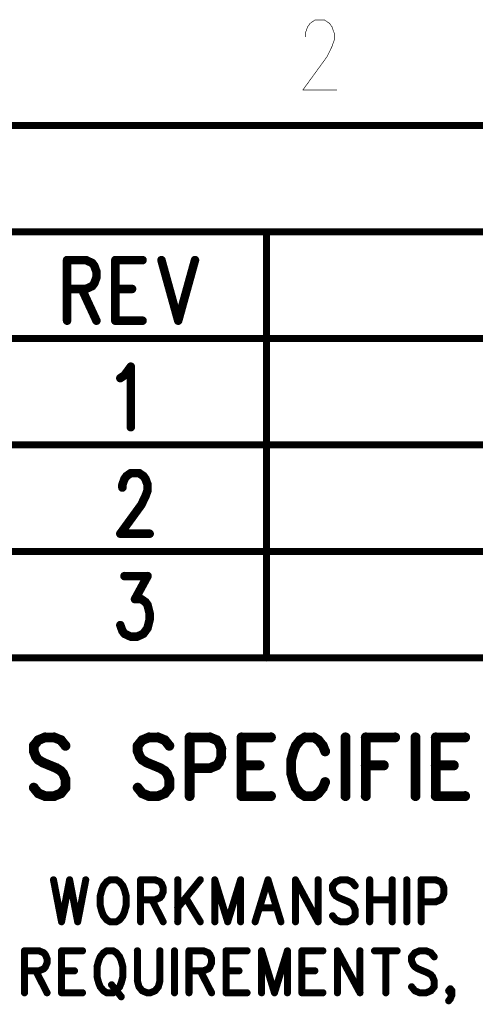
# Model space of a CAD drawing. Extents: x 2 to 38, y 2.4 to 29.6.
# Tile 86 of 93: x 27 to 29.2, y 24.7 to 29.4. Entities that reach past the tile are written whole.
import ezdxf

# ---------------------------------------------------------------- set-up
doc = ezdxf.new("R2010")
doc.units = 0
doc.layers.get('0').update_dxf_attribs({"linetype": 'CONTINUOUS'})
doc.layers.add('adt001026', color=1, linetype='CONTINUOUS')

# ---------------------------------------------------------------- blocks, each defined once
blk = doc.blocks.new('D247')
at = {"const_width": 0.0017}
blk.add_lwpolyline([(-0.00085, 0, 1), (0.00085, 0, 1)], format="xyb", close=True, dxfattribs=at)
blk = doc.blocks.new('D251')
at = {"const_width": 0.0171}
blk.add_lwpolyline([(-0.00855, 0, 1), (0.00855, 0, 1)], format="xyb", close=True, dxfattribs=at)
blk = doc.blocks.new('D253')
at = {"const_width": 0.02055}
blk.add_lwpolyline([(-0.010275, 0, 1), (0.010275, 0, 1)], format="xyb", close=True, dxfattribs=at)
blk = doc.blocks.new('D283')
at = {"const_width": 0.02395}
blk.add_lwpolyline([(-0.011975, 0, 1), (0.011975, 0, 1)], format="xyb", close=True, dxfattribs=at)

msp = doc.modelspace()

# ---------------------------------------------------------------- linework, layer by layer
at = {"layer": 'adt001026', "color": 1}
for points, const_width in [([(28.3335, 29.3687), (28.3452, 29.4009)], 0.003), ([(28.3452, 29.4009), (28.3569, 29.4169)], 0.003), ([(28.3569, 29.4169), (28.3802, 29.433)], 0.003), ([(28.3802, 29.433), (28.4269, 29.433)], 0.003), ([(28.4269, 29.433), (28.4503, 29.4169)], 0.003), ([(28.4503, 29.4169), (28.462, 29.4009)], 0.003), ([(28.462, 29.4009), (28.4736, 29.3687)], 0.003), ([(28.3335, 29.3527), (28.3335, 29.3687)], 0.003), ([(28.4736, 29.3687), (28.4736, 29.3366)], 0.003), ([(28.462, 29.3045), (28.4386, 29.2564)], 0.003), ([(28.4736, 29.3366), (28.462, 29.3045)], 0.003), ([(28.4386, 29.2564), (28.3219, 29.0958)], 0.003), ([(28.3219, 29.0958), (28.4853, 29.0958)], 0.003), ([(37.3972, 28.9246), (2.637, 28.9246)], 0.034), ([(37.3931, 28.4111), (25.4068, 28.4111)], 0.034), ([(28.1466, 28.4111), (28.1466, 26.87)], 0.034), ([(27.1842, 28.2751), (27.1842, 27.983)], 0.041), ([(27.1842, 28.2751), (27.2753, 28.2751)], 0.041), ([(27.2753, 28.2751), (27.3057, 28.2612)], 0.041), ([(27.3057, 28.2612), (27.3158, 28.2473)], 0.041), ([(27.3158, 28.2473), (27.3259, 28.2195)], 0.041), ([(27.417, 28.2751), (27.417, 27.983)], 0.041), ([(27.417, 28.2751), (27.5485, 28.2751)], 0.041), ([(27.6396, 28.2751), (27.7205, 27.983)], 0.041), ([(27.8015, 28.2751), (27.7205, 27.983)], 0.041), ([(27.3259, 28.1917), (27.3158, 28.1638)], 0.041), ([(27.3259, 28.2195), (27.3259, 28.1917)], 0.041), ([(27.3057, 28.1499), (27.2753, 28.136)], 0.041), ([(27.3158, 28.1638), (27.3057, 28.1499)], 0.041), ([(27.2753, 28.136), (27.1842, 28.136)], 0.041), ([(27.2551, 28.136), (27.3259, 27.983)], 0.041), ([(27.417, 28.136), (27.4979, 28.136)], 0.041), ([(27.417, 27.983), (27.5485, 27.983)], 0.041), ([(37.3931, 27.8974), (25.4068, 27.8974)], 0.034), ([(28.1466, 27.8974), (28.1466, 26.3563)], 0.034), ([(27.4613, 27.7197), (27.4917, 27.7614)], 0.041), ([(27.4917, 27.7614), (27.4917, 27.4693)], 0.041), ([(27.4411, 27.7058), (27.4613, 27.7197)], 0.041), ([(25.4068, 27.3837), (37.3931, 27.3837)], 0.034), ([(27.4714, 27.2338), (27.4917, 27.2477)], 0.041), ([(27.4917, 27.2477), (27.5321, 27.2477)], 0.041), ([(27.5321, 27.2477), (27.5524, 27.2338)], 0.041), ([(27.4512, 27.1921), (27.4613, 27.2199)], 0.041), ([(27.4512, 27.1782), (27.4512, 27.1921)], 0.041), ([(27.4613, 27.2199), (27.4714, 27.2338)], 0.041), ([(27.5524, 27.2338), (27.5625, 27.2199)], 0.041), ([(27.5625, 27.2199), (27.5726, 27.1921)], 0.041), ([(27.5726, 27.1921), (27.5726, 27.1643)], 0.041), ([(27.5726, 27.1643), (27.5625, 27.1364)], 0.041), ([(27.5625, 27.1364), (27.5423, 27.0947)], 0.041), ([(27.5423, 27.0947), (27.4411, 26.9556)], 0.041), ([(27.4411, 26.9556), (27.5827, 26.9556)], 0.041), ([(25.4068, 26.87), (37.3931, 26.87)], 0.034), ([(25.4068, 26.87), (37.3931, 26.87)], 0.034), ([(27.4613, 26.7512), (27.5726, 26.7512)], 0.041), ([(27.5726, 26.7512), (27.5119, 26.6399)], 0.041), ([(27.5119, 26.6399), (27.5423, 26.6399)], 0.041), ([(27.5423, 26.6399), (27.5625, 26.6259)], 0.041), ([(27.5625, 26.6259), (27.5726, 26.612)], 0.041), ([(27.5726, 26.612), (27.5827, 26.5703)], 0.041), ([(27.5827, 26.5425), (27.5726, 26.5007)], 0.041), ([(27.5827, 26.5703), (27.5827, 26.5425)], 0.041), ([(27.4512, 26.4868), (27.4411, 26.5146)], 0.041), ([(27.4613, 26.4729), (27.4512, 26.4868)], 0.041), ([(27.5726, 26.5007), (27.5524, 26.4729)], 0.041), ([(27.4917, 26.459), (27.4613, 26.4729)], 0.041), ([(27.522, 26.459), (27.4917, 26.459)], 0.041), ([(27.5524, 26.4729), (27.522, 26.459)], 0.041), ([(25.4068, 26.3563), (37.3931, 26.3563)], 0.034), ([(27.0455, 25.9599), (27.0237, 25.9329)], 0.047), ([(27.0782, 25.9733), (27.0455, 25.9599)], 0.047), ([(27.1218, 25.9733), (27.0782, 25.9733)], 0.047), ([(27.1545, 25.9599), (27.1218, 25.9733)], 0.047), ([(27.1763, 25.9329), (27.1545, 25.9599)], 0.047), ([(27.5468, 25.9599), (27.525, 25.9329)], 0.047), ([(27.5795, 25.9733), (27.5468, 25.9599)], 0.047), ([(27.6231, 25.9733), (27.5795, 25.9733)], 0.047), ([(27.6557, 25.9599), (27.6231, 25.9733)], 0.047), ([(27.6775, 25.9329), (27.6557, 25.9599)], 0.047), ([(27.7756, 25.9733), (27.7756, 25.6902)], 0.047), ([(27.7756, 25.9733), (27.8737, 25.9733)], 0.047), ([(27.8737, 25.9733), (27.9064, 25.9599)], 0.047), ([(27.9064, 25.9599), (27.9173, 25.9464)], 0.047), ([(28.0262, 25.9733), (28.0262, 25.6902)], 0.047), ([(28.0262, 25.9733), (28.1679, 25.9733)], 0.047), ([(28.3095, 25.9599), (28.2878, 25.9329)], 0.047), ([(28.3313, 25.9733), (28.3095, 25.9599)], 0.047), ([(28.3749, 25.9733), (28.3313, 25.9733)], 0.047), ([(28.3967, 25.9599), (28.3749, 25.9733)], 0.047), ([(28.4185, 25.9329), (28.3967, 25.9599)], 0.047), ([(28.5275, 25.9733), (28.5275, 25.6902)], 0.047), ([(28.6255, 25.9733), (28.6255, 25.6902)], 0.047), ([(28.6255, 25.9733), (28.7672, 25.9733)], 0.047), ([(28.8653, 25.9733), (28.8653, 25.6902)], 0.047), ([(28.9633, 25.9733), (28.9633, 25.6902)], 0.047), ([(28.9633, 25.9733), (29.105, 25.9733)], 0.047), ([(27.0237, 25.9329), (27.0237, 25.9059)], 0.047), ([(27.0237, 25.9059), (27.0346, 25.8789)], 0.047), ([(27.525, 25.9329), (27.525, 25.9059)], 0.047), ([(27.525, 25.9059), (27.5359, 25.8789)], 0.047), ([(27.9173, 25.9464), (27.9282, 25.9194)], 0.047), ([(27.9282, 25.9194), (27.9282, 25.8789)], 0.047), ([(28.2769, 25.9059), (28.266, 25.8655)], 0.047), ([(28.2878, 25.9329), (28.2769, 25.9059)], 0.047), ([(28.4294, 25.9059), (28.4185, 25.9329)], 0.047), ([(27.0346, 25.8789), (27.0455, 25.8655)], 0.047), ([(27.0455, 25.8655), (27.0673, 25.852)], 0.047), ([(27.5359, 25.8789), (27.5468, 25.8655)], 0.047), ([(27.5468, 25.8655), (27.5686, 25.852)], 0.047), ([(27.9282, 25.8789), (27.9173, 25.852)], 0.047), ([(28.266, 25.8655), (28.266, 25.798)], 0.047), ([(27.0673, 25.852), (27.1327, 25.825)], 0.047), ([(27.1327, 25.825), (27.1545, 25.8115)], 0.047), ([(27.1545, 25.8115), (27.1654, 25.798)], 0.047), ([(27.5686, 25.852), (27.634, 25.825)], 0.047), ([(27.634, 25.825), (27.6557, 25.8115)], 0.047), ([(27.6557, 25.8115), (27.6666, 25.798)], 0.047), ([(27.8737, 25.825), (27.7756, 25.825)], 0.047), ([(27.9064, 25.8385), (27.8737, 25.825)], 0.047), ([(27.9173, 25.852), (27.9064, 25.8385)], 0.047), ([(28.0262, 25.8385), (28.1134, 25.8385)], 0.047), ([(28.6255, 25.8385), (28.7127, 25.8385)], 0.047), ([(28.9633, 25.8385), (29.0505, 25.8385)], 0.047), ([(27.1654, 25.798), (27.1763, 25.7711)], 0.047), ([(27.1763, 25.7711), (27.1763, 25.7306)], 0.047), ([(27.6666, 25.798), (27.6775, 25.7711)], 0.047), ([(27.6775, 25.7711), (27.6775, 25.7306)], 0.047), ([(28.266, 25.798), (28.2769, 25.7576)], 0.047), ([(27.0455, 25.7036), (27.0237, 25.7306)], 0.047), ([(27.1763, 25.7306), (27.1545, 25.7036)], 0.047), ([(27.5468, 25.7036), (27.525, 25.7306)], 0.047), ([(27.6775, 25.7306), (27.6557, 25.7036)], 0.047), ([(28.2769, 25.7576), (28.2878, 25.7306)], 0.047), ([(28.2878, 25.7306), (28.3095, 25.7036)], 0.047), ([(28.3967, 25.7036), (28.4185, 25.7306)], 0.047), ([(28.4185, 25.7306), (28.4294, 25.7576)], 0.047), ([(27.0782, 25.6902), (27.0455, 25.7036)], 0.047), ([(27.1218, 25.6902), (27.0782, 25.6902)], 0.047), ([(27.1545, 25.7036), (27.1218, 25.6902)], 0.047), ([(27.5795, 25.6902), (27.5468, 25.7036)], 0.047), ([(27.6231, 25.6902), (27.5795, 25.6902)], 0.047), ([(27.6557, 25.7036), (27.6231, 25.6902)], 0.047), ([(28.0262, 25.6902), (28.1679, 25.6902)], 0.047), ([(28.3095, 25.7036), (28.3313, 25.6902)], 0.047), ([(28.3313, 25.6902), (28.3749, 25.6902)], 0.047), ([(28.3749, 25.6902), (28.3967, 25.7036)], 0.047), ([(28.9633, 25.6902), (29.105, 25.6902)], 0.047), ([(27.1187, 25.2863), (27.1576, 25.084)], 0.034), ([(27.1965, 25.2863), (27.1576, 25.084)], 0.034), ([(27.1965, 25.2863), (27.2354, 25.084)], 0.034), ([(27.2744, 25.2863), (27.2354, 25.084)], 0.034), ([(27.36, 25.2574), (27.3522, 25.2381)], 0.034), ([(27.3755, 25.2766), (27.36, 25.2574)], 0.034), ([(27.3911, 25.2863), (27.3755, 25.2766)], 0.034), ([(27.4222, 25.2863), (27.3911, 25.2863)], 0.034), ([(27.4378, 25.2766), (27.4222, 25.2863)], 0.034), ([(27.4534, 25.2574), (27.4378, 25.2766)], 0.034), ([(27.4612, 25.2381), (27.4534, 25.2574)], 0.034), ([(27.539, 25.2863), (27.539, 25.084)], 0.034), ([(27.539, 25.2863), (27.609, 25.2863)], 0.034), ([(27.609, 25.2863), (27.6324, 25.2766)], 0.034), ([(27.6324, 25.2766), (27.6402, 25.267)], 0.034), ([(27.6402, 25.267), (27.648, 25.2477)], 0.034), ([(27.648, 25.2477), (27.648, 25.2285)], 0.034), ([(27.718, 25.2863), (27.718, 25.084)], 0.034), ([(27.827, 25.2863), (27.718, 25.1514)], 0.034), ([(27.897, 25.2863), (27.897, 25.084)], 0.034), ([(27.897, 25.2863), (27.9593, 25.084)], 0.034), ([(28.0216, 25.2863), (27.9593, 25.084)], 0.034), ([(28.0216, 25.2863), (28.0216, 25.084)], 0.034), ([(28.1539, 25.2863), (28.0916, 25.084)], 0.034), ([(28.1539, 25.2863), (28.2161, 25.084)], 0.034), ([(28.2862, 25.2863), (28.2862, 25.084)], 0.034), ([(28.2862, 25.2863), (28.3952, 25.084)], 0.034), ([(28.3952, 25.2863), (28.3952, 25.084)], 0.034), ([(28.4808, 25.2766), (28.4652, 25.2574)], 0.034), ([(28.4652, 25.2574), (28.4652, 25.2381)], 0.034), ([(28.5041, 25.2863), (28.4808, 25.2766)], 0.034), ([(28.5353, 25.2863), (28.5041, 25.2863)], 0.034), ([(28.5586, 25.2766), (28.5353, 25.2863)], 0.034), ([(28.5742, 25.2574), (28.5586, 25.2766)], 0.034), ([(28.6442, 25.2863), (28.6442, 25.084)], 0.034), ([(28.7532, 25.2863), (28.7532, 25.084)], 0.034), ([(28.8232, 25.2863), (28.8232, 25.084)], 0.034), ([(28.8933, 25.2863), (28.8933, 25.084)], 0.034), ([(28.8933, 25.2863), (28.9633, 25.2863)], 0.034), ([(28.9633, 25.2863), (28.9867, 25.2766)], 0.034), ([(28.9867, 25.2766), (28.9945, 25.267)], 0.034), ([(28.9945, 25.267), (29.0023, 25.2477)], 0.034), ([(29.0023, 25.2477), (29.0023, 25.2188)], 0.034), ([(27.3522, 25.2381), (27.3444, 25.2092)], 0.034), ([(27.3444, 25.2092), (27.3444, 25.1611)], 0.034), ([(27.4689, 25.2092), (27.4612, 25.2381)], 0.034), ([(27.4689, 25.1611), (27.4689, 25.2092)], 0.034), ([(27.6324, 25.1996), (27.609, 25.1899)], 0.034), ([(27.6402, 25.2092), (27.6324, 25.1996)], 0.034), ([(27.648, 25.2285), (27.6402, 25.2092)], 0.034), ([(27.7569, 25.1996), (27.827, 25.084)], 0.034), ([(28.4652, 25.2381), (28.473, 25.2188)], 0.034), ([(28.473, 25.2188), (28.4808, 25.2092)], 0.034), ([(28.4808, 25.2092), (28.4963, 25.1996)], 0.034), ([(28.4963, 25.1996), (28.543, 25.1803)], 0.034), ([(28.9945, 25.1996), (28.9867, 25.1899)], 0.034), ([(29.0023, 25.2188), (28.9945, 25.1996)], 0.034), ([(27.3444, 25.1611), (27.3522, 25.1322)], 0.034), ([(27.4612, 25.1322), (27.4689, 25.1611)], 0.034), ([(27.609, 25.1899), (27.539, 25.1899)], 0.034), ([(27.5935, 25.1899), (27.648, 25.084)], 0.034), ([(28.543, 25.1803), (28.5586, 25.1707)], 0.034), ([(28.5586, 25.1707), (28.5664, 25.1611)], 0.034), ([(28.5664, 25.1611), (28.5742, 25.1418)], 0.034), ([(28.6442, 25.1899), (28.7532, 25.1899)], 0.034), ([(28.9633, 25.1803), (28.8933, 25.1803)], 0.034), ([(28.9867, 25.1899), (28.9633, 25.1803)], 0.034), ([(27.3522, 25.1322), (27.36, 25.1129)], 0.034), ([(27.36, 25.1129), (27.3755, 25.0936)], 0.034), ([(27.4378, 25.0936), (27.4534, 25.1129)], 0.034), ([(27.4534, 25.1129), (27.4612, 25.1322)], 0.034), ([(28.115, 25.1514), (28.1928, 25.1514)], 0.034), ([(28.4808, 25.0936), (28.4652, 25.1129)], 0.034), ([(28.5742, 25.1129), (28.5586, 25.0936)], 0.034), ([(28.5742, 25.1418), (28.5742, 25.1129)], 0.034), ([(27.3755, 25.0936), (27.3911, 25.084)], 0.034), ([(27.3911, 25.084), (27.4222, 25.084)], 0.034), ([(27.4222, 25.084), (27.4378, 25.0936)], 0.034), ([(28.5041, 25.084), (28.4808, 25.0936)], 0.034), ([(28.5353, 25.084), (28.5041, 25.084)], 0.034), ([(28.5586, 25.0936), (28.5353, 25.084)], 0.034), ([(26.9786, 24.9438), (26.9786, 24.7415)], 0.034), ([(26.9786, 24.9438), (27.0487, 24.9438)], 0.034), ([(27.0487, 24.9438), (27.072, 24.9342)], 0.034), ([(27.072, 24.9342), (27.0798, 24.9245)], 0.034), ([(27.0798, 24.9245), (27.0876, 24.9053)], 0.034), ([(27.1576, 24.9438), (27.1576, 24.7415)], 0.034), ([(27.1576, 24.9438), (27.2588, 24.9438)], 0.034), ([(27.3444, 24.9149), (27.3366, 24.8956)], 0.034), ([(27.36, 24.9342), (27.3444, 24.9149)], 0.034), ([(27.3755, 24.9438), (27.36, 24.9342)], 0.034), ([(27.4067, 24.9438), (27.3755, 24.9438)], 0.034), ([(27.4222, 24.9342), (27.4067, 24.9438)], 0.034), ([(27.4378, 24.9149), (27.4222, 24.9342)], 0.034), ([(27.4456, 24.8956), (27.4378, 24.9149)], 0.034), ([(27.5234, 24.9438), (27.5234, 24.7993)], 0.034), ([(27.6324, 24.7993), (27.6324, 24.9438)], 0.034), ([(27.7024, 24.9438), (27.7024, 24.7415)], 0.034), ([(27.7725, 24.9438), (27.7725, 24.7415)], 0.034), ([(27.7725, 24.9438), (27.8425, 24.9438)], 0.034), ([(27.8425, 24.9438), (27.8659, 24.9342)], 0.034), ([(27.8659, 24.9342), (27.8737, 24.9245)], 0.034), ([(27.8737, 24.9245), (27.8815, 24.9053)], 0.034), ([(27.9515, 24.9438), (27.9515, 24.7415)], 0.034), ([(27.9515, 24.9438), (28.0527, 24.9438)], 0.034), ([(28.1227, 24.9438), (28.1227, 24.7415)], 0.034), ([(28.1227, 24.9438), (28.185, 24.7415)], 0.034), ([(28.2473, 24.9438), (28.185, 24.7415)], 0.034), ([(28.2473, 24.9438), (28.2473, 24.7415)], 0.034), ([(28.3173, 24.9438), (28.3173, 24.7415)], 0.034), ([(28.3173, 24.9438), (28.4185, 24.9438)], 0.034), ([(28.4886, 24.9438), (28.4886, 24.7415)], 0.034), ([(28.4886, 24.9438), (28.5975, 24.7415)], 0.034), ([(28.5975, 24.9438), (28.5975, 24.7415)], 0.034), ([(28.6676, 24.9438), (28.7765, 24.9438)], 0.034), ([(28.7221, 24.9438), (28.7221, 24.7415)], 0.034), ([(28.8622, 24.9342), (28.8466, 24.9149)], 0.034), ([(28.8466, 24.9149), (28.8466, 24.8956)], 0.034), ([(28.8855, 24.9438), (28.8622, 24.9342)], 0.034), ([(28.9166, 24.9438), (28.8855, 24.9438)], 0.034), ([(28.94, 24.9342), (28.9166, 24.9438)], 0.034), ([(28.9556, 24.9149), (28.94, 24.9342)], 0.034), ([(27.0876, 24.886), (27.0798, 24.8667)], 0.034), ([(27.0876, 24.9053), (27.0876, 24.886)], 0.034), ([(27.3366, 24.8956), (27.3288, 24.8667)], 0.034), ([(27.4534, 24.8667), (27.4456, 24.8956)], 0.034), ([(27.8815, 24.886), (27.8737, 24.8667)], 0.034), ([(27.8815, 24.9053), (27.8815, 24.886)], 0.034), ([(28.8466, 24.8956), (28.8544, 24.8764)], 0.034), ([(28.8544, 24.8764), (28.8622, 24.8667)], 0.034), ([(27.0487, 24.8475), (26.9786, 24.8475)], 0.034), ([(27.0331, 24.8475), (27.0876, 24.7415)], 0.034), ([(27.072, 24.8571), (27.0487, 24.8475)], 0.034), ([(27.0798, 24.8667), (27.072, 24.8571)], 0.034), ([(27.1576, 24.8475), (27.2199, 24.8475)], 0.034), ([(27.3288, 24.8667), (27.3288, 24.8186)], 0.034), ([(27.4534, 24.8186), (27.4534, 24.8667)], 0.034), ([(27.8425, 24.8475), (27.7725, 24.8475)], 0.034), ([(27.827, 24.8475), (27.8815, 24.7415)], 0.034), ([(27.8659, 24.8571), (27.8425, 24.8475)], 0.034), ([(27.8737, 24.8667), (27.8659, 24.8571)], 0.034), ([(27.9515, 24.8475), (28.0138, 24.8475)], 0.034), ([(28.3173, 24.8475), (28.3796, 24.8475)], 0.034), ([(28.8622, 24.8667), (28.8777, 24.8571)], 0.034), ([(28.8777, 24.8571), (28.9244, 24.8378)], 0.034), ([(28.9244, 24.8378), (28.94, 24.8282)], 0.034), ([(28.94, 24.8282), (28.9478, 24.8186)], 0.034), ([(27.3288, 24.8186), (27.3366, 24.7897)], 0.034), ([(27.3366, 24.7897), (27.3444, 24.7704)], 0.034), ([(27.3989, 24.7801), (27.4456, 24.7223)], 0.034), ([(27.4378, 24.7704), (27.4456, 24.7897)], 0.034), ([(27.4456, 24.7897), (27.4534, 24.8186)], 0.034), ([(27.5234, 24.7993), (27.5312, 24.7704)], 0.034), ([(27.6246, 24.7704), (27.6324, 24.7993)], 0.034), ([(28.9478, 24.8186), (28.9556, 24.7993)], 0.034), ([(28.9556, 24.7993), (28.9556, 24.7704)], 0.034), ([(27.1576, 24.7415), (27.2588, 24.7415)], 0.034), ([(27.3444, 24.7704), (27.36, 24.7512)], 0.034), ([(27.36, 24.7512), (27.3755, 24.7415)], 0.034), ([(27.3755, 24.7415), (27.4067, 24.7415)], 0.034), ([(27.4067, 24.7415), (27.4222, 24.7512)], 0.034), ([(27.4222, 24.7512), (27.4378, 24.7704)], 0.034), ([(27.5312, 24.7704), (27.5468, 24.7512)], 0.034), ([(27.5468, 24.7512), (27.5701, 24.7415)], 0.034), ([(27.5701, 24.7415), (27.5857, 24.7415)], 0.034), ([(27.5857, 24.7415), (27.609, 24.7512)], 0.034), ([(27.609, 24.7512), (27.6246, 24.7704)], 0.034), ([(27.9515, 24.7415), (28.0527, 24.7415)], 0.034), ([(28.3173, 24.7415), (28.4185, 24.7415)], 0.034), ([(28.8622, 24.7512), (28.8466, 24.7704)], 0.034), ([(28.8855, 24.7415), (28.8622, 24.7512)], 0.034), ([(28.9166, 24.7415), (28.8855, 24.7415)], 0.034), ([(28.94, 24.7512), (28.9166, 24.7415)], 0.034), ([(28.9556, 24.7704), (28.94, 24.7512)], 0.034), ([(29.0256, 24.7512), (29.0334, 24.7608)], 0.034), ([(29.0334, 24.7415), (29.0256, 24.7512)], 0.034), ([(29.0334, 24.7608), (29.0412, 24.7512)], 0.034), ([(29.0412, 24.7512), (29.0334, 24.7415)], 0.034), ([(29.0412, 24.7319), (29.0334, 24.7126)], 0.034), ([(29.0412, 24.7512), (29.0412, 24.7319)], 0.034), ([(29.0334, 24.7126), (29.0256, 24.703)], 0.034)]:
    msp.add_lwpolyline(points, dxfattribs=dict(at, const_width=const_width))

# ---------------------------------------------------------------- block references
at = {"layer": 'adt001026'}
for name, p in [('D247', (28.3452, 29.4009)), ('D247', (28.3569, 29.4169)), ('D247', (28.3802, 29.433)), ('D247', (28.4269, 29.433)), ('D247', (28.4503, 29.4169)), ('D247', (28.462, 29.4009)), ('D247', (28.3335, 29.3687)), ('D247', (28.3335, 29.3527)), ('D247', (28.4736, 29.3687)), ('D247', (28.462, 29.3045)), ('D247', (28.4736, 29.3366)), ('D247', (28.4386, 29.2564)), ('D247', (28.3219, 29.0958)), ('D247', (28.4853, 29.0958)), ('D251', (28.1466, 28.4111)), ('D253', (27.1842, 28.2751)), ('D253', (27.1842, 28.2751)), ('D253', (27.2753, 28.2751)), ('D253', (27.3057, 28.2612)), ('D253', (27.3158, 28.2473)), ('D253', (27.417, 28.2751)), ('D253', (27.417, 28.2751)), ('D253', (27.5485, 28.2751)), ('D253', (27.6396, 28.2751)), ('D253', (27.8015, 28.2751)), ('D253', (27.3259, 28.2195)), ('D253', (27.3259, 28.1917)), ('D253', (27.3057, 28.1499)), ('D253', (27.3158, 28.1638)), ('D253', (27.1842, 28.136)), ('D253', (27.2551, 28.136)), ('D253', (27.2753, 28.136)), ('D253', (27.417, 28.136)), ('D253', (27.4979, 28.136)), ('D253', (27.1842, 27.983)), ('D253', (27.3259, 27.983)), ('D253', (27.417, 27.983)), ('D253', (27.417, 27.983)), ('D253', (27.5485, 27.983)), ('D253', (27.7205, 27.983)), ('D253', (27.7205, 27.983)), ('D251', (28.1466, 27.8974)), ('D253', (27.4917, 27.7614)), ('D253', (27.4613, 27.7197)), ('D253', (27.4411, 27.7058)), ('D253', (27.4917, 27.4693)), ('D253', (27.4917, 27.2477)), ('D253', (27.5321, 27.2477)), ('D253', (27.4512, 27.1921)), ('D253', (27.4613, 27.2199)), ('D253', (27.4714, 27.2338)), ('D253', (27.5524, 27.2338)), ('D253', (27.5625, 27.2199)), ('D253', (27.5726, 27.1921)), ('D253', (27.4512, 27.1782)), ('D253', (27.5726, 27.1643)), ('D253', (27.5625, 27.1364)), ('D253', (27.5423, 27.0947)), ('D253', (27.4411, 26.9556)), ('D253', (27.5827, 26.9556)), ('D251', (28.1466, 26.87)), ('D253', (27.4613, 26.7512)), ('D253', (27.5726, 26.7512)), ('D253', (27.5119, 26.6399)), ('D253', (27.5423, 26.6399)), ('D253', (27.5625, 26.6259)), ('D253', (27.5726, 26.612)), ('D253', (27.5827, 26.5703)), ('D253', (27.5827, 26.5425)), ('D253', (27.4411, 26.5146)), ('D253', (27.4512, 26.4868)), ('D253', (27.5726, 26.5007)), ('D253', (27.4613, 26.4729)), ('D253', (27.4917, 26.459)), ('D253', (27.522, 26.459)), ('D253', (27.5524, 26.4729)), ('D251', (28.1466, 26.3563)), ('D283', (27.0455, 25.9599)), ('D283', (27.0782, 25.9733)), ('D283', (27.1218, 25.9733)), ('D283', (27.1545, 25.9599)), ('D283', (27.5468, 25.9599)), ('D283', (27.5795, 25.9733)), ('D283', (27.6231, 25.9733)), ('D283', (27.6557, 25.9599)), ('D283', (27.7756, 25.9733)), ('D283', (27.7756, 25.9733)), ('D283', (27.8737, 25.9733)), ('D283', (27.9064, 25.9599)), ('D283', (28.0262, 25.9733)), ('D283', (28.0262, 25.9733)), ('D283', (28.1679, 25.9733)), ('D283', (28.3095, 25.9599)), ('D283', (28.3313, 25.9733)), ('D283', (28.3749, 25.9733)), ('D283', (28.3967, 25.9599)), ('D283', (28.5275, 25.9733)), ('D283', (28.6255, 25.9733)), ('D283', (28.6255, 25.9733)), ('D283', (28.7672, 25.9733)), ('D283', (28.8653, 25.9733)), ('D283', (28.9633, 25.9733)), ('D283', (28.9633, 25.9733)), ('D283', (29.105, 25.9733)), ('D283', (27.0237, 25.9329)), ('D283', (27.0237, 25.9059)), ('D283', (27.1763, 25.9329)), ('D283', (27.525, 25.9329)), ('D283', (27.525, 25.9059)), ('D283', (27.6775, 25.9329)), ('D283', (27.9173, 25.9464)), ('D283', (27.9282, 25.9194)), ('D283', (28.2769, 25.9059)), ('D283', (28.2878, 25.9329)), ('D283', (28.4185, 25.9329)), ('D283', (28.4294, 25.9059)), ('D283', (27.0346, 25.8789)), ('D283', (27.0455, 25.8655)), ('D283', (27.5359, 25.8789)), ('D283', (27.5468, 25.8655)), ('D283', (27.9282, 25.8789)), ('D283', (28.266, 25.8655)), ('D283', (27.0673, 25.852)), ('D283', (27.1327, 25.825)), ('D283', (27.1545, 25.8115)), ('D283', (27.5686, 25.852)), ('D283', (27.634, 25.825)), ('D283', (27.6557, 25.8115)), ('D283', (27.7756, 25.825)), ('D283', (27.8737, 25.825)), ('D283', (27.9064, 25.8385)), ('D283', (27.9173, 25.852)), ('D283', (28.0262, 25.8385)), ('D283', (28.1134, 25.8385)), ('D283', (28.6255, 25.8385)), ('D283', (28.7127, 25.8385)), ('D283', (28.9633, 25.8385)), ('D283', (29.0505, 25.8385)), ('D283', (27.1654, 25.798)), ('D283', (27.1763, 25.7711)), ('D283', (27.6666, 25.798)), ('D283', (27.6775, 25.7711)), ('D283', (28.266, 25.798)), ('D283', (27.0237, 25.7306)), ('D283', (27.1763, 25.7306)), ('D283', (27.525, 25.7306)), ('D283', (27.6775, 25.7306)), ('D283', (28.2769, 25.7576)), ('D283', (28.2878, 25.7306)), ('D283', (28.4185, 25.7306)), ('D283', (28.4294, 25.7576)), ('D283', (27.0455, 25.7036)), ('D283', (27.0782, 25.6902)), ('D283', (27.1218, 25.6902)), ('D283', (27.1545, 25.7036)), ('D283', (27.5468, 25.7036)), ('D283', (27.5795, 25.6902)), ('D283', (27.6231, 25.6902)), ('D283', (27.6557, 25.7036)), ('D283', (27.7756, 25.6902)), ('D283', (28.0262, 25.6902)), ('D283', (28.0262, 25.6902)), ('D283', (28.1679, 25.6902)), ('D283', (28.3095, 25.7036)), ('D283', (28.3313, 25.6902)), ('D283', (28.3749, 25.6902)), ('D283', (28.3967, 25.7036)), ('D283', (28.5275, 25.6902)), ('D283', (28.6255, 25.6902)), ('D283', (28.8653, 25.6902)), ('D283', (28.9633, 25.6902)), ('D283', (28.9633, 25.6902)), ('D283', (29.105, 25.6902)), ('D251', (27.1187, 25.2863)), ('D251', (27.1965, 25.2863)), ('D251', (27.1965, 25.2863)), ('D251', (27.2744, 25.2863)), ('D251', (27.36, 25.2574)), ('D251', (27.3755, 25.2766)), ('D251', (27.3911, 25.2863)), ('D251', (27.3911, 25.2863)), ('D251', (27.4222, 25.2863)), ('D251', (27.4378, 25.2766)), ('D251', (27.4534, 25.2574)), ('D251', (27.539, 25.2863)), ('D251', (27.539, 25.2863)), ('D251', (27.609, 25.2863)), ('D251', (27.6324, 25.2766)), ('D251', (27.6402, 25.267)), ('D251', (27.648, 25.2477)), ('D251', (27.718, 25.2863)), ('D251', (27.827, 25.2863)), ('D251', (27.897, 25.2863)), ('D251', (27.897, 25.2863)), ('D251', (28.0216, 25.2863)), ('D251', (28.0216, 25.2863)), ('D251', (28.1539, 25.2863)), ('D251', (28.1539, 25.2863)), ('D251', (28.2862, 25.2863)), ('D251', (28.2862, 25.2863)), ('D251', (28.3952, 25.2863)), ('D251', (28.4652, 25.2574)), ('D251', (28.4808, 25.2766)), ('D251', (28.5041, 25.2863)), ('D251', (28.5353, 25.2863)), ('D251', (28.5586, 25.2766)), ('D251', (28.5742, 25.2574)), ('D251', (28.6442, 25.2863)), ('D251', (28.7532, 25.2863)), ('D251', (28.8232, 25.2863)), ('D251', (28.8933, 25.2863)), ('D251', (28.8933, 25.2863)), ('D251', (28.9633, 25.2863)), ('D251', (28.9867, 25.2766)), ('D251', (28.9945, 25.267)), ('D251', (29.0023, 25.2477)), ('D251', (27.3444, 25.2092)), ('D251', (27.3522, 25.2381)), ('D251', (27.4612, 25.2381)), ('D251', (27.4689, 25.2092)), ('D251', (27.6324, 25.1996)), ('D251', (27.6402, 25.2092)), ('D251', (27.648, 25.2285)), ('D251', (27.7569, 25.1996)), ('D251', (28.4652, 25.2381)), ('D251', (28.473, 25.2188)), ('D251', (28.4808, 25.2092)), ('D251', (28.4963, 25.1996)), ('D251', (28.9945, 25.1996)), ('D251', (29.0023, 25.2188)), ('D251', (27.3444, 25.1611)), ('D251', (27.4689, 25.1611)), ('D251', (27.539, 25.1899)), ('D251', (27.5935, 25.1899)), ('D251', (27.609, 25.1899)), ('D251', (28.543, 25.1803)), ('D251', (28.5586, 25.1707)), ('D251', (28.5664, 25.1611)), ('D251', (28.6442, 25.1899)), ('D251', (28.7532, 25.1899)), ('D251', (28.8933, 25.1803)), ('D251', (28.9633, 25.1803)), ('D251', (28.9867, 25.1899)), ('D251', (27.3522, 25.1322)), ('D251', (27.36, 25.1129)), ('D251', (27.4534, 25.1129)), ('D251', (27.4612, 25.1322)), ('D251', (27.718, 25.1514)), ('D251', (28.115, 25.1514)), ('D251', (28.1928, 25.1514)), ('D251', (28.4652, 25.1129)), ('D251', (28.5742, 25.1418)), ('D251', (28.5742, 25.1129)), ('D251', (27.1576, 25.084)), ('D251', (27.1576, 25.084)), ('D251', (27.2354, 25.084)), ('D251', (27.2354, 25.084)), ('D251', (27.3755, 25.0936)), ('D251', (27.3911, 25.084)), ('D251', (27.4222, 25.084)), ('D251', (27.4378, 25.0936)), ('D251', (27.539, 25.084)), ('D251', (27.648, 25.084)), ('D251', (27.718, 25.084)), ('D251', (27.827, 25.084)), ('D251', (27.897, 25.084)), ('D251', (27.9593, 25.084)), ('D251', (27.9593, 25.084)), ('D251', (28.0216, 25.084)), ('D251', (28.0916, 25.084)), ('D251', (28.2161, 25.084)), ('D251', (28.2862, 25.084)), ('D251', (28.3952, 25.084)), ('D251', (28.3952, 25.084)), ('D251', (28.4808, 25.0936)), ('D251', (28.5041, 25.084)), ('D251', (28.5353, 25.084)), ('D251', (28.5586, 25.0936)), ('D251', (28.6442, 25.084)), ('D251', (28.7532, 25.084)), ('D251', (28.8232, 25.084)), ('D251', (28.8933, 25.084)), ('D251', (26.9786, 24.9438)), ('D251', (26.9786, 24.9438)), ('D251', (27.0487, 24.9438)), ('D251', (27.072, 24.9342)), ('D251', (27.0798, 24.9245)), ('D251', (27.1576, 24.9438)), ('D251', (27.1576, 24.9438)), ('D251', (27.2588, 24.9438)), ('D251', (27.3444, 24.9149)), ('D251', (27.36, 24.9342)), ('D251', (27.3755, 24.9438)), ('D251', (27.3755, 24.9438)), ('D251', (27.4067, 24.9438)), ('D251', (27.4222, 24.9342)), ('D251', (27.4378, 24.9149)), ('D251', (27.5234, 24.9438)), ('D251', (27.6324, 24.9438)), ('D251', (27.7024, 24.9438)), ('D251', (27.7725, 24.9438)), ('D251', (27.7725, 24.9438)), ('D251', (27.8425, 24.9438)), ('D251', (27.8659, 24.9342)), ('D251', (27.8737, 24.9245)), ('D251', (27.9515, 24.9438)), ('D251', (27.9515, 24.9438)), ('D251', (28.0527, 24.9438)), ('D251', (28.1227, 24.9438)), ('D251', (28.1227, 24.9438)), ('D251', (28.2473, 24.9438)), ('D251', (28.2473, 24.9438)), ('D251', (28.3173, 24.9438)), ('D251', (28.3173, 24.9438)), ('D251', (28.4185, 24.9438)), ('D251', (28.4886, 24.9438)), ('D251', (28.4886, 24.9438)), ('D251', (28.5975, 24.9438)), ('D251', (28.6676, 24.9438)), ('D251', (28.7221, 24.9438)), ('D251', (28.7765, 24.9438)), ('D251', (28.8466, 24.9149)), ('D251', (28.8622, 24.9342)), ('D251', (28.8855, 24.9438)), ('D251', (28.9166, 24.9438)), ('D251', (28.94, 24.9342)), ('D251', (28.9556, 24.9149)), ('D251', (27.0798, 24.8667)), ('D251', (27.0876, 24.9053)), ('D251', (27.0876, 24.886)), ('D251', (27.3288, 24.8667)), ('D251', (27.3366, 24.8956)), ('D251', (27.4456, 24.8956)), ('D251', (27.4534, 24.8667)), ('D251', (27.8737, 24.8667)), ('D251', (27.8815, 24.9053)), ('D251', (27.8815, 24.886)), ('D251', (28.8466, 24.8956)), ('D251', (28.8544, 24.8764)), ('D251', (28.8622, 24.8667)), ('D251', (26.9786, 24.8475)), ('D251', (27.0331, 24.8475)), ('D251', (27.0487, 24.8475)), ('D251', (27.072, 24.8571)), ('D251', (27.1576, 24.8475)), ('D251', (27.2199, 24.8475)), ('D251', (27.7725, 24.8475)), ('D251', (27.827, 24.8475)), ('D251', (27.8425, 24.8475)), ('D251', (27.8659, 24.8571)), ('D251', (27.9515, 24.8475)), ('D251', (28.0138, 24.8475)), ('D251', (28.3173, 24.8475)), ('D251', (28.3796, 24.8475)), ('D251', (28.8777, 24.8571)), ('D251', (28.9244, 24.8378)), ('D251', (28.94, 24.8282)), ('D251', (27.3288, 24.8186)), ('D251', (27.3366, 24.7897)), ('D251', (27.3989, 24.7801)), ('D251', (27.4456, 24.7897)), ('D251', (27.4534, 24.8186)), ('D251', (27.5234, 24.7993)), ('D251', (27.6324, 24.7993)), ('D251', (28.9478, 24.8186)), ('D251', (28.9556, 24.7993)), ('D251', (26.9786, 24.7415)), ('D251', (27.0876, 24.7415)), ('D251', (27.1576, 24.7415)), ('D251', (27.1576, 24.7415)), ('D251', (27.2588, 24.7415)), ('D251', (27.3444, 24.7704)), ('D251', (27.36, 24.7512)), ('D251', (27.3755, 24.7415)), ('D251', (27.4067, 24.7415)), ('D251', (27.4222, 24.7512)), ('D251', (27.4378, 24.7704)), ('D251', (27.5312, 24.7704)), ('D251', (27.5468, 24.7512)), ('D251', (27.5701, 24.7415)), ('D251', (27.5857, 24.7415)), ('D251', (27.609, 24.7512)), ('D251', (27.6246, 24.7704)), ('D251', (27.7024, 24.7415)), ('D251', (27.7725, 24.7415)), ('D251', (27.8815, 24.7415)), ('D251', (27.9515, 24.7415)), ('D251', (27.9515, 24.7415)), ('D251', (28.0527, 24.7415)), ('D251', (28.1227, 24.7415)), ('D251', (28.185, 24.7415)), ('D251', (28.185, 24.7415)), ('D251', (28.2473, 24.7415)), ('D251', (28.3173, 24.7415)), ('D251', (28.3173, 24.7415)), ('D251', (28.4185, 24.7415)), ('D251', (28.4886, 24.7415)), ('D251', (28.5975, 24.7415)), ('D251', (28.5975, 24.7415)), ('D251', (28.7221, 24.7415)), ('D251', (28.8466, 24.7704)), ('D251', (28.8622, 24.7512)), ('D251', (28.8855, 24.7415)), ('D251', (28.9166, 24.7415)), ('D251', (28.94, 24.7512)), ('D251', (28.9556, 24.7704)), ('D251', (29.0256, 24.7512)), ('D251', (29.0334, 24.7608)), ('D251', (29.0334, 24.7415)), ('D251', (29.0412, 24.7512)), ('D251', (29.0412, 24.7512)), ('D251', (29.0412, 24.7319)), ('D251', (27.4456, 24.7223)), ('D251', (29.0256, 24.703)), ('D251', (29.0334, 24.7126))]:
    msp.add_blockref(name, p, dxfattribs=at)

doc.saveas('drawing.dxf')
